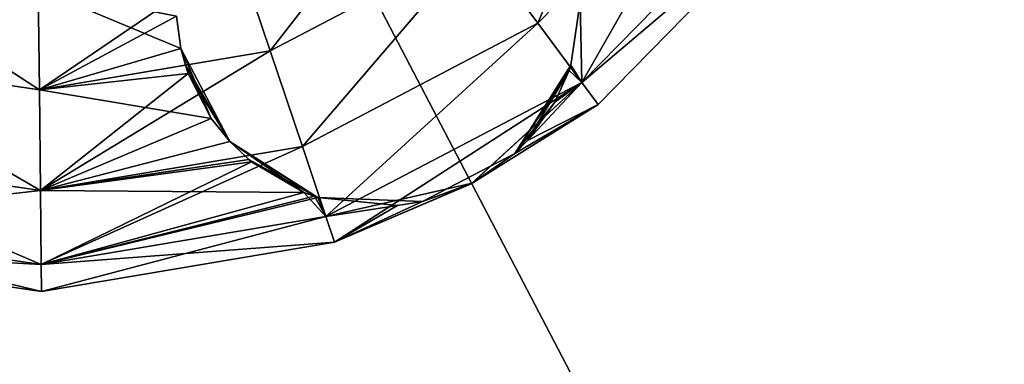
# Model space of a CAD drawing. Header units: millimetres. Extents: x -336 to 335, y 1 to 253.
# Tile 17 of 155: x -169.74 to -156.58, y 34.98 to 39.59. Entities that reach past the tile are written whole.
import ezdxf

# ---------------------------------------------------------------- set-up
doc = ezdxf.new("R2010")
doc.units = ezdxf.units.MM
doc.header["$LTSCALE"] = 25.4
doc.layers.get('0').update_dxf_attribs({"true_color": 0xff5454})

# ---------------------------------------------------------------- blocks, each defined once
blk = doc.blocks.new('COBA-ANTIQUE-III-9043.STL')
at = {"color": 39, "true_color": 0x42361f}
mesh = blk.add_polyface(dxfattribs=at)
corners = [(-276.053, 252.314, 161.661), (-145.013, 1.658, 161.661), (-335.861, 61.466, 161.661), (-85.205, 192.506, 161.661)]
mesh.append_faces([[corners[k] for k in face] for face in [(0, 1, 2), (1, 0, 3)]], dxfattribs={"vtx0": -1, "color": 39})
mesh = blk.add_polyface(dxfattribs=at)
corners = [(-145.013, 1.658, 167.061), (-276.053, 252.314, 167.061), (-335.861, 61.466, 167.061), (-85.205, 192.506, 167.061)]
mesh.append_faces([[corners[k] for k in face] for face in [(0, 1, 2), (1, 0, 3)]], dxfattribs={"vtx0": -1, "color": 39})
at = {"color": 29, "true_color": 0x40301e}
mesh = blk.add_polyface(dxfattribs=at)
corners = [(-145.013, 1.658, 167.061), (-335.861, 61.466, 161.661), (-145.013, 1.658, 161.661), (-335.861, 61.466, 167.061)]
mesh.append_faces([[corners[k] for k in face] for face in [(0, 1, 2), (1, 0, 3)]], dxfattribs={"vtx0": -1, "color": 29})
at = {"color": 250, "true_color": 0x262626}
mesh = blk.add_polyface(dxfattribs=at)
corners = [(-162.816, 39.544, 153.999), (-161.432, 42.863, 154.361), (-163.621, 40.628, 154.361), (-160.331, 42.081, 153.999)]
mesh.append_faces([[corners[k] for k in face] for face in [(0, 1, 2), (1, 0, 3)]], dxfattribs={"vtx0": -1, "color": 250})
mesh = blk.add_polyface(dxfattribs=at)
corners = [(-161.432, 42.863, 1.961), (-162.816, 39.544, 2.323), (-163.621, 40.628, 1.961), (-160.331, 42.081, 2.323)]
mesh.append_faces([[corners[k] for k in face] for face in [(0, 1, 2), (1, 0, 3)]], dxfattribs={"vtx0": -1, "color": 250})
mesh = blk.add_polyface(dxfattribs=at)
corners = [(-162.227, 38.751, 153.011), (-160.331, 42.081, 153.999), (-162.816, 39.544, 153.999), (-159.526, 41.509, 153.011)]
mesh.append_faces([[corners[k] for k in face] for face in [(0, 1, 2), (1, 0, 3)]], dxfattribs={"vtx0": -1, "color": 250})
mesh = blk.add_polyface(dxfattribs=at)
corners = [(-160.331, 42.081, 2.323), (-162.227, 38.751, 3.311), (-162.816, 39.544, 2.323), (-159.526, 41.509, 3.311)]
mesh.append_faces([[corners[k] for k in face] for face in [(0, 1, 2), (1, 0, 3)]], dxfattribs={"vtx0": -1, "color": 250})
mesh = blk.add_polyface(dxfattribs=at)
corners = [(-166.394, 39.178, 154.361), (-164.426, 41.712, 153.999), (-166.824, 40.458, 153.999), (-163.621, 40.628, 154.361)]
mesh.append_faces([[corners[k] for k in face] for face in [(0, 1, 2), (1, 0, 3)]], dxfattribs={"vtx0": -1, "color": 250})
mesh = blk.add_polyface(dxfattribs=at)
corners = [(-164.426, 41.712, 2.323), (-166.394, 39.178, 1.961), (-166.824, 40.458, 2.323), (-163.621, 40.628, 1.961)]
mesh.append_faces([[corners[k] for k in face] for face in [(0, 1, 2), (1, 0, 3)]], dxfattribs={"vtx0": -1, "color": 250})
mesh = blk.add_polyface(dxfattribs=at)
corners = [(-159.526, 41.509, 150.311), (-162.227, 38.751, 150.311), (-162.25, 39.829, 149.4)]
mesh.append_faces([[corners[k] for k in face] for face in [(0, 1, 2)]], dxfattribs={"color": 250})
mesh = blk.add_polyface(dxfattribs=at)
corners = [(-159.526, 41.509, 6.011), (-162.25, 39.829, 6.922), (-162.227, 38.751, 6.011)]
mesh.append_faces([[corners[k] for k in face] for face in [(0, 1, 2)]], dxfattribs={"color": 250})
mesh = blk.add_polyface(dxfattribs=at)
corners = [(-162.227, 38.751, 150.311), (-159.231, 41.299, 151.661), (-162.011, 38.46, 151.661), (-159.526, 41.509, 150.311)]
mesh.append_faces([[corners[k] for k in face] for face in [(0, 1, 2), (1, 0, 3)]], dxfattribs={"vtx0": -1, "color": 250})
mesh = blk.add_polyface(dxfattribs=at)
corners = [(-159.231, 41.299, 151.661), (-162.227, 38.751, 153.011), (-162.011, 38.46, 151.661), (-159.526, 41.509, 153.011)]
mesh.append_faces([[corners[k] for k in face] for face in [(0, 1, 2), (1, 0, 3)]], dxfattribs={"vtx0": -1, "color": 250})
mesh = blk.add_polyface(dxfattribs=at)
corners = [(-162.227, 38.751, 3.311), (-159.231, 41.299, 4.661), (-162.011, 38.46, 4.661), (-159.526, 41.509, 3.311)]
mesh.append_faces([[corners[k] for k in face] for face in [(0, 1, 2), (1, 0, 3)]], dxfattribs={"vtx0": -1, "color": 250})
mesh = blk.add_polyface(dxfattribs=at)
corners = [(-159.231, 41.299, 4.661), (-162.227, 38.751, 6.011), (-162.011, 38.46, 4.661), (-159.526, 41.509, 6.011)]
mesh.append_faces([[corners[k] for k in face] for face in [(0, 1, 2), (1, 0, 3)]], dxfattribs={"vtx0": -1, "color": 250})
mesh = blk.add_polyface(dxfattribs=at)
corners = [(-165.963, 37.899, 153.999), (-163.621, 40.628, 154.361), (-166.394, 39.178, 154.361), (-162.816, 39.544, 153.999)]
mesh.append_faces([[corners[k] for k in face] for face in [(0, 1, 2), (1, 0, 3)]], dxfattribs={"vtx0": -1, "color": 250})
mesh = blk.add_polyface(dxfattribs=at)
corners = [(-163.621, 40.628, 1.961), (-165.963, 37.899, 2.323), (-166.394, 39.178, 1.961), (-162.816, 39.544, 2.323)]
mesh.append_faces([[corners[k] for k in face] for face in [(0, 1, 2), (1, 0, 3)]], dxfattribs={"vtx0": -1, "color": 250})
mesh = blk.add_polyface(dxfattribs=at)
corners = [(-169.478, 38.656, 154.361), (-166.824, 40.458, 153.999), (-169.493, 40.006, 153.999), (-166.394, 39.178, 154.361)]
mesh.append_faces([[corners[k] for k in face] for face in [(0, 1, 2), (1, 0, 3)]], dxfattribs={"vtx0": -1, "color": 250})
mesh = blk.add_polyface(dxfattribs=at)
corners = [(-166.824, 40.458, 2.323), (-169.478, 38.656, 1.961), (-169.493, 40.006, 2.323), (-166.394, 39.178, 1.961)]
mesh.append_faces([[corners[k] for k in face] for face in [(0, 1, 2), (1, 0, 3)]], dxfattribs={"vtx0": -1, "color": 250})
mesh = blk.add_polyface(dxfattribs=at)
corners = [(-169.478, 38.656, 154.361), (-172.17, 40.402, 153.999), (-172.574, 39.114, 154.361), (-169.493, 40.006, 153.999)]
mesh.append_faces([[corners[k] for k in face] for face in [(0, 1, 2), (1, 0, 3)]], dxfattribs={"vtx0": -1, "color": 250})
mesh = blk.add_polyface(dxfattribs=at)
corners = [(-172.17, 40.402, 149.323), (-169.478, 38.656, 148.961), (-172.574, 39.114, 148.961), (-169.493, 40.006, 149.323)]
mesh.append_faces([[corners[k] for k in face] for face in [(0, 1, 2), (1, 0, 3)]], dxfattribs={"vtx0": -1, "color": 250})
mesh = blk.add_polyface(dxfattribs=at)
corners = [(-172.17, 40.402, 2.323), (-169.478, 38.656, 1.961), (-172.574, 39.114, 1.961), (-169.493, 40.006, 2.323)]
mesh.append_faces([[corners[k] for k in face] for face in [(0, 1, 2), (1, 0, 3)]], dxfattribs={"vtx0": -1, "color": 250})
mesh = blk.add_polyface(dxfattribs=at)
corners = [(-169.478, 38.656, 7.361), (-172.17, 40.402, 6.999), (-172.574, 39.114, 7.361), (-169.493, 40.006, 6.999)]
mesh.append_faces([[corners[k] for k in face] for face in [(0, 1, 2), (1, 0, 3)]], dxfattribs={"vtx0": -1, "color": 250})
mesh = blk.add_polyface(dxfattribs=at)
corners = [(-167.646, 39.641, 149.076), (-169.478, 38.656, 148.961), (-169.493, 40.006, 149.323)]
mesh.append_faces([[corners[k] for k in face] for face in [(0, 1, 2)]], dxfattribs={"color": 250})
mesh = blk.add_polyface(dxfattribs=at)
corners = [(-167.586, 39.208, 7.339), (-167.646, 39.641, 7.246), (-169.493, 40.006, 6.999)]
mesh.append_faces([[corners[k] for k in face] for face in [(0, 1, 2)]], dxfattribs={"color": 250})
mesh = blk.add_polyface(dxfattribs=at)
corners = [(-167.586, 39.208, 7.339), (-169.493, 40.006, 6.999), (-169.478, 38.656, 7.361)]
mesh.append_faces([[corners[k] for k in face] for face in [(0, 1, 2)]], dxfattribs={"color": 250})
mesh = blk.add_polyface(dxfattribs=at)
corners = [(-162.25, 39.829, 149.4), (-162.227, 38.751, 150.311), (-162.375, 38.984, 149.919)]
mesh.append_faces([[corners[k] for k in face] for face in [(0, 1, 2)]], dxfattribs={"color": 250})
mesh = blk.add_polyface(dxfattribs=at)
corners = [(-162.25, 39.829, 6.922), (-162.375, 38.984, 149.919), (-162.375, 38.984, 6.403), (-162.25, 39.829, 149.4)]
mesh.append_faces([[corners[k] for k in face] for face in [(0, 1, 2), (1, 0, 3)]], dxfattribs={"vtx0": -1, "color": 250})
mesh = blk.add_polyface(dxfattribs=at)
corners = [(-162.25, 39.829, 6.922), (-162.375, 38.984, 6.403), (-162.227, 38.751, 6.011)]
mesh.append_faces([[corners[k] for k in face] for face in [(0, 1, 2)]], dxfattribs={"color": 250})
mesh = blk.add_polyface(dxfattribs=at)
corners = [(-167.586, 39.208, 148.983), (-169.478, 38.656, 148.961), (-167.646, 39.641, 149.076)]
mesh.append_faces([[corners[k] for k in face] for face in [(0, 1, 2)]], dxfattribs={"color": 250})
mesh = blk.add_polyface(dxfattribs=at)
corners = [(-167.646, 39.641, 149.076), (-167.586, 39.208, 7.339), (-167.586, 39.208, 148.983), (-167.646, 39.641, 7.246)]
mesh.append_faces([[corners[k] for k in face] for face in [(0, 1, 2), (1, 0, 3)]], dxfattribs={"vtx0": -1, "color": 250})
mesh = blk.add_polyface(dxfattribs=at)
corners = [(-165.648, 36.962, 153.011), (-162.816, 39.544, 153.999), (-165.963, 37.899, 153.999), (-162.227, 38.751, 153.011)]
mesh.append_faces([[corners[k] for k in face] for face in [(0, 1, 2), (1, 0, 3)]], dxfattribs={"vtx0": -1, "color": 250})
mesh = blk.add_polyface(dxfattribs=at)
corners = [(-162.816, 39.544, 2.323), (-165.648, 36.962, 3.311), (-165.963, 37.899, 2.323), (-162.227, 38.751, 3.311)]
mesh.append_faces([[corners[k] for k in face] for face in [(0, 1, 2), (1, 0, 3)]], dxfattribs={"vtx0": -1, "color": 250})
mesh = blk.add_polyface(dxfattribs=at)
corners = [(-169.464, 37.307, 153.999), (-172.574, 39.114, 154.361), (-172.977, 37.825, 153.999), (-169.478, 38.656, 154.361)]
mesh.append_faces([[corners[k] for k in face] for face in [(0, 1, 2), (1, 0, 3)]], dxfattribs={"vtx0": -1, "color": 250})
mesh = blk.add_polyface(dxfattribs=at)
corners = [(-172.574, 39.114, 148.961), (-169.464, 37.307, 149.323), (-172.977, 37.825, 149.323), (-169.478, 38.656, 148.961)]
mesh.append_faces([[corners[k] for k in face] for face in [(0, 1, 2), (1, 0, 3)]], dxfattribs={"vtx0": -1, "color": 250})
mesh = blk.add_polyface(dxfattribs=at)
corners = [(-172.574, 39.114, 1.961), (-169.464, 37.307, 2.323), (-172.977, 37.825, 2.323), (-169.478, 38.656, 1.961)]
mesh.append_faces([[corners[k] for k in face] for face in [(0, 1, 2), (1, 0, 3)]], dxfattribs={"vtx0": -1, "color": 250})
mesh = blk.add_polyface(dxfattribs=at)
corners = [(-169.464, 37.307, 6.999), (-172.574, 39.114, 7.361), (-172.977, 37.825, 6.999), (-169.478, 38.656, 7.361)]
mesh.append_faces([[corners[k] for k in face] for face in [(0, 1, 2), (1, 0, 3)]], dxfattribs={"vtx0": -1, "color": 250})
mesh = blk.add_polyface(dxfattribs=at)
corners = [(-167.526, 38.985, 148.963), (-169.478, 38.656, 148.961), (-167.586, 39.208, 148.983)]
mesh.append_faces([[corners[k] for k in face] for face in [(0, 1, 2)]], dxfattribs={"color": 250})
mesh = blk.add_polyface(dxfattribs=at)
corners = [(-167.526, 38.985, 7.359), (-167.586, 39.208, 7.339), (-169.478, 38.656, 7.361)]
mesh.append_faces([[corners[k] for k in face] for face in [(0, 1, 2)]], dxfattribs={"color": 250})
mesh = blk.add_polyface(dxfattribs=at)
corners = [(-169.464, 37.307, 153.999), (-166.394, 39.178, 154.361), (-169.478, 38.656, 154.361), (-165.963, 37.899, 153.999)]
mesh.append_faces([[corners[k] for k in face] for face in [(0, 1, 2), (1, 0, 3)]], dxfattribs={"vtx0": -1, "color": 250})
mesh = blk.add_polyface(dxfattribs=at)
corners = [(-166.394, 39.178, 1.961), (-169.464, 37.307, 2.323), (-169.478, 38.656, 1.961), (-165.963, 37.899, 2.323)]
mesh.append_faces([[corners[k] for k in face] for face in [(0, 1, 2), (1, 0, 3)]], dxfattribs={"vtx0": -1, "color": 250})
mesh = blk.add_polyface(dxfattribs=at)
corners = [(-167.586, 39.208, 7.339), (-167.489, 38.875, 148.961), (-167.526, 38.985, 148.963)]
mesh.append_faces([[corners[k] for k in face] for face in [(0, 1, 2)]], dxfattribs={"color": 250})
mesh = blk.add_polyface(dxfattribs=at)
corners = [(-167.586, 39.208, 7.339), (-167.526, 38.985, 148.963), (-167.586, 39.208, 148.983)]
mesh.append_faces([[corners[k] for k in face] for face in [(0, 1, 2)]], dxfattribs={"color": 250})
mesh = blk.add_polyface(dxfattribs=at)
corners = [(-167.586, 39.208, 7.339), (-167.526, 38.985, 7.359), (-166.933, 37.962, 149.16)]
mesh.append_faces([[corners[k] for k in face] for face in [(0, 1, 2)]], dxfattribs={"color": 250})
mesh = blk.add_polyface(dxfattribs=at)
corners = [(-167.586, 39.208, 7.339), (-166.933, 37.962, 149.16), (-167.181, 38.273, 149.042)]
mesh.append_faces([[corners[k] for k in face] for face in [(0, 1, 2)]], dxfattribs={"color": 250})
mesh = blk.add_polyface(dxfattribs=at)
corners = [(-167.586, 39.208, 7.339), (-167.181, 38.273, 149.042), (-167.489, 38.875, 148.961)]
mesh.append_faces([[corners[k] for k in face] for face in [(0, 1, 2)]], dxfattribs={"color": 250})
mesh = blk.add_polyface(dxfattribs=at)
corners = [(-167.489, 38.875, 148.961), (-169.478, 38.656, 148.961), (-167.526, 38.985, 148.963)]
mesh.append_faces([[corners[k] for k in face] for face in [(0, 1, 2)]], dxfattribs={"color": 250})
mesh = blk.add_polyface(dxfattribs=at)
corners = [(-167.489, 38.875, 7.361), (-167.526, 38.985, 7.359), (-169.478, 38.656, 7.361)]
mesh.append_faces([[corners[k] for k in face] for face in [(0, 1, 2)]], dxfattribs={"color": 250})
mesh = blk.add_polyface(dxfattribs=at)
corners = [(-167.526, 38.985, 7.359), (-167.489, 38.875, 7.361), (-166.933, 37.962, 149.16)]
mesh.append_faces([[corners[k] for k in face] for face in [(0, 1, 2)]], dxfattribs={"color": 250})
mesh = blk.add_polyface(dxfattribs=at)
corners = [(-162.375, 38.984, 149.919), (-163.124, 37.805, 5.281), (-162.953, 37.977, 5.489)]
mesh.append_faces([[corners[k] for k in face] for face in [(0, 1, 2)]], dxfattribs={"color": 250})
mesh = blk.add_polyface(dxfattribs=at)
corners = [(-162.375, 38.984, 149.919), (-162.398, 38.912, 149.972), (-163.124, 37.805, 5.281)]
mesh.append_faces([[corners[k] for k in face] for face in [(0, 1, 2)]], dxfattribs={"color": 250})
mesh = blk.add_polyface(dxfattribs=at)
corners = [(-162.375, 38.984, 149.919), (-162.953, 37.977, 5.489), (-162.398, 38.912, 6.35)]
mesh.append_faces([[corners[k] for k in face] for face in [(0, 1, 2)]], dxfattribs={"color": 250})
mesh = blk.add_polyface(dxfattribs=at)
corners = [(-162.227, 38.751, 150.311), (-162.398, 38.912, 149.972), (-162.375, 38.984, 149.919)]
mesh.append_faces([[corners[k] for k in face] for face in [(0, 1, 2)]], dxfattribs={"color": 250})
mesh = blk.add_polyface(dxfattribs=at)
corners = [(-162.375, 38.984, 149.919), (-162.398, 38.912, 6.35), (-162.375, 38.984, 6.403)]
mesh.append_faces([[corners[k] for k in face] for face in [(0, 1, 2)]], dxfattribs={"color": 250})
mesh = blk.add_polyface(dxfattribs=at)
corners = [(-162.375, 38.984, 6.403), (-162.398, 38.912, 6.35), (-162.227, 38.751, 6.011)]
mesh.append_faces([[corners[k] for k in face] for face in [(0, 1, 2)]], dxfattribs={"color": 250})
mesh = blk.add_polyface(dxfattribs=at)
corners = [(-167.489, 38.875, 148.961), (-169.464, 37.307, 149.323), (-169.478, 38.656, 148.961)]
mesh.append_faces([[corners[k] for k in face] for face in [(0, 1, 2)]], dxfattribs={"color": 250})
mesh = blk.add_polyface(dxfattribs=at)
corners = [(-167.181, 38.273, 7.28), (-167.489, 38.875, 7.361), (-169.478, 38.656, 7.361)]
mesh.append_faces([[corners[k] for k in face] for face in [(0, 1, 2)]], dxfattribs={"color": 250})
mesh = blk.add_polyface(dxfattribs=at)
corners = [(-167.181, 38.273, 149.042), (-169.464, 37.307, 149.323), (-167.489, 38.875, 148.961)]
mesh.append_faces([[corners[k] for k in face] for face in [(0, 1, 2)]], dxfattribs={"color": 250})
mesh = blk.add_polyface(dxfattribs=at)
corners = [(-167.489, 38.875, 7.361), (-167.181, 38.273, 7.28), (-166.933, 37.962, 149.16)]
mesh.append_faces([[corners[k] for k in face] for face in [(0, 1, 2)]], dxfattribs={"color": 250})
mesh = blk.add_polyface(dxfattribs=at)
corners = [(-162.398, 38.912, 149.972), (-162.587, 38.488, 150.318), (-163.124, 37.805, 5.281)]
mesh.append_faces([[corners[k] for k in face] for face in [(0, 1, 2)]], dxfattribs={"color": 250})
mesh = blk.add_polyface(dxfattribs=at)
corners = [(-162.398, 38.912, 6.35), (-162.953, 37.977, 5.489), (-162.227, 38.751, 6.011)]
mesh.append_faces([[corners[k] for k in face] for face in [(0, 1, 2)]], dxfattribs={"color": 250})
mesh = blk.add_polyface(dxfattribs=at)
corners = [(-162.587, 38.488, 150.318), (-162.398, 38.912, 149.972), (-162.227, 38.751, 150.311)]
mesh.append_faces([[corners[k] for k in face] for face in [(0, 1, 2)]], dxfattribs={"color": 250})
mesh = blk.add_polyface(dxfattribs=at)
corners = [(-165.648, 36.962, 153.011), (-165.532, 36.619, 151.661), (-162.227, 38.751, 153.011)]
mesh.append_faces([[corners[k] for k in face] for face in [(0, 1, 2)]], dxfattribs={"color": 250})
mesh = blk.add_polyface(dxfattribs=at)
corners = [(-163.692, 37.405, 4.669), (-165.648, 36.962, 3.311), (-162.227, 38.751, 3.311)]
mesh.append_faces([[corners[k] for k in face] for face in [(0, 1, 2)]], dxfattribs={"color": 250})
mesh = blk.add_polyface(dxfattribs=at)
corners = [(-162.227, 38.751, 153.011), (-165.532, 36.619, 151.661), (-163.707, 37.397, 151.653)]
mesh.append_faces([[corners[k] for k in face] for face in [(0, 1, 2)]], dxfattribs={"color": 250})
mesh = blk.add_polyface(dxfattribs=at)
corners = [(-162.227, 38.751, 153.011), (-163.707, 37.397, 151.653), (-162.011, 38.46, 151.661)]
mesh.append_faces([[corners[k] for k in face] for face in [(0, 1, 2)]], dxfattribs={"color": 250})
mesh = blk.add_polyface(dxfattribs=at)
corners = [(-163.692, 37.405, 4.669), (-162.227, 38.751, 3.311), (-162.011, 38.46, 4.661)]
mesh.append_faces([[corners[k] for k in face] for face in [(0, 1, 2)]], dxfattribs={"color": 250})
mesh = blk.add_polyface(dxfattribs=at)
corners = [(-162.011, 38.46, 151.661), (-162.953, 37.977, 150.833), (-162.227, 38.751, 150.311)]
mesh.append_faces([[corners[k] for k in face] for face in [(0, 1, 2)]], dxfattribs={"color": 250})
mesh = blk.add_polyface(dxfattribs=at)
corners = [(-162.953, 37.977, 150.833), (-162.587, 38.488, 150.318), (-162.227, 38.751, 150.311)]
mesh.append_faces([[corners[k] for k in face] for face in [(0, 1, 2)]], dxfattribs={"color": 250})
mesh = blk.add_polyface(dxfattribs=at)
corners = [(-162.227, 38.751, 6.011), (-162.953, 37.977, 5.489), (-162.011, 38.46, 4.661)]
mesh.append_faces([[corners[k] for k in face] for face in [(0, 1, 2)]], dxfattribs={"color": 250})
mesh = blk.add_polyface(dxfattribs=at)
corners = [(-167.181, 38.273, 7.28), (-169.478, 38.656, 7.361), (-169.464, 37.307, 6.999)]
mesh.append_faces([[corners[k] for k in face] for face in [(0, 1, 2)]], dxfattribs={"color": 250})
mesh = blk.add_polyface(dxfattribs=at)
corners = [(-162.011, 38.46, 151.661), (-163.707, 37.397, 151.653), (-163.124, 37.805, 151.041)]
mesh.append_faces([[corners[k] for k in face] for face in [(0, 1, 2)]], dxfattribs={"color": 250})
mesh = blk.add_polyface(dxfattribs=at)
corners = [(-163.124, 37.805, 5.281), (-163.692, 37.405, 4.669), (-162.011, 38.46, 4.661)]
mesh.append_faces([[corners[k] for k in face] for face in [(0, 1, 2)]], dxfattribs={"color": 250})
mesh = blk.add_polyface(dxfattribs=at)
corners = [(-162.587, 38.488, 150.318), (-162.953, 37.977, 150.833), (-163.124, 37.805, 5.281)]
mesh.append_faces([[corners[k] for k in face] for face in [(0, 1, 2)]], dxfattribs={"color": 250})
mesh = blk.add_polyface(dxfattribs=at)
corners = [(-162.011, 38.46, 151.661), (-163.124, 37.805, 151.041), (-162.953, 37.977, 150.833)]
mesh.append_faces([[corners[k] for k in face] for face in [(0, 1, 2)]], dxfattribs={"color": 250})
mesh = blk.add_polyface(dxfattribs=at)
corners = [(-162.953, 37.977, 5.489), (-163.124, 37.805, 5.281), (-162.011, 38.46, 4.661)]
mesh.append_faces([[corners[k] for k in face] for face in [(0, 1, 2)]], dxfattribs={"color": 250})
mesh = blk.add_polyface(dxfattribs=at)
corners = [(-166.933, 37.962, 149.16), (-169.464, 37.307, 149.323), (-167.181, 38.273, 149.042)]
mesh.append_faces([[corners[k] for k in face] for face in [(0, 1, 2)]], dxfattribs={"color": 250})
mesh = blk.add_polyface(dxfattribs=at)
corners = [(-166.933, 37.962, 7.162), (-167.181, 38.273, 7.28), (-169.464, 37.307, 6.999)]
mesh.append_faces([[corners[k] for k in face] for face in [(0, 1, 2)]], dxfattribs={"color": 250})
mesh = blk.add_polyface(dxfattribs=at)
corners = [(-167.181, 38.273, 7.28), (-166.933, 37.962, 7.162), (-166.933, 37.962, 149.16)]
mesh.append_faces([[corners[k] for k in face] for face in [(0, 1, 2)]], dxfattribs={"color": 250})
mesh = blk.add_polyface(dxfattribs=at)
corners = [(-166.68, 37.721, 149.302), (-169.464, 37.307, 149.323), (-166.933, 37.962, 149.16)]
mesh.append_faces([[corners[k] for k in face] for face in [(0, 1, 2)]], dxfattribs={"color": 250})
mesh = blk.add_polyface(dxfattribs=at)
corners = [(-166.68, 37.721, 7.02), (-166.933, 37.962, 7.162), (-169.464, 37.307, 6.999)]
mesh.append_faces([[corners[k] for k in face] for face in [(0, 1, 2)]], dxfattribs={"color": 250})
mesh = blk.add_polyface(dxfattribs=at)
corners = [(-165.756, 37.217, 149.918), (-166.933, 37.962, 7.162), (-166.68, 37.721, 7.02)]
mesh.append_faces([[corners[k] for k in face] for face in [(0, 1, 2)]], dxfattribs={"color": 250})
mesh = blk.add_polyface(dxfattribs=at)
corners = [(-165.756, 37.217, 149.918), (-165.8, 37.231, 149.887), (-166.933, 37.962, 7.162)]
mesh.append_faces([[corners[k] for k in face] for face in [(0, 1, 2)]], dxfattribs={"color": 250})
mesh = blk.add_polyface(dxfattribs=at)
corners = [(-165.8, 37.231, 149.887), (-165.942, 37.283, 149.785), (-166.933, 37.962, 7.162)]
mesh.append_faces([[corners[k] for k in face] for face in [(0, 1, 2)]], dxfattribs={"color": 250})
mesh = blk.add_polyface(dxfattribs=at)
corners = [(-165.942, 37.283, 149.785), (-166.644, 37.691, 149.324), (-166.933, 37.962, 7.162)]
mesh.append_faces([[corners[k] for k in face] for face in [(0, 1, 2)]], dxfattribs={"color": 250})
mesh = blk.add_polyface(dxfattribs=at)
corners = [(-166.68, 37.721, 149.302), (-166.933, 37.962, 149.16), (-166.933, 37.962, 7.162)]
mesh.append_faces([[corners[k] for k in face] for face in [(0, 1, 2)]], dxfattribs={"color": 250})
mesh = blk.add_polyface(dxfattribs=at)
corners = [(-166.644, 37.691, 149.324), (-166.68, 37.721, 149.302), (-166.933, 37.962, 7.162)]
mesh.append_faces([[corners[k] for k in face] for face in [(0, 1, 2)]], dxfattribs={"color": 250})
mesh = blk.add_polyface(dxfattribs=at)
corners = [(-162.953, 37.977, 150.833), (-163.124, 37.805, 151.041), (-163.124, 37.805, 5.281)]
mesh.append_faces([[corners[k] for k in face] for face in [(0, 1, 2)]], dxfattribs={"color": 250})
mesh = blk.add_polyface(dxfattribs=at)
corners = [(-169.464, 37.307, 153.999), (-173.273, 36.882, 153.011), (-169.454, 36.318, 153.011), (-172.977, 37.825, 153.999)]
mesh.append_faces([[corners[k] for k in face] for face in [(0, 1, 2), (1, 0, 3)]], dxfattribs={"vtx0": -1, "color": 250})
mesh = blk.add_polyface(dxfattribs=at)
corners = [(-169.454, 36.318, 150.311), (-172.977, 37.825, 149.323), (-169.464, 37.307, 149.323), (-173.273, 36.882, 150.311)]
mesh.append_faces([[corners[k] for k in face] for face in [(0, 1, 2), (1, 0, 3)]], dxfattribs={"vtx0": -1, "color": 250})
mesh = blk.add_polyface(dxfattribs=at)
corners = [(-169.454, 36.318, 3.311), (-172.977, 37.825, 2.323), (-169.464, 37.307, 2.323), (-173.273, 36.882, 3.311)]
mesh.append_faces([[corners[k] for k in face] for face in [(0, 1, 2), (1, 0, 3)]], dxfattribs={"vtx0": -1, "color": 250})
mesh = blk.add_polyface(dxfattribs=at)
corners = [(-169.464, 37.307, 6.999), (-173.273, 36.882, 6.011), (-169.454, 36.318, 6.011), (-172.977, 37.825, 6.999)]
mesh.append_faces([[corners[k] for k in face] for face in [(0, 1, 2), (1, 0, 3)]], dxfattribs={"vtx0": -1, "color": 250})
mesh = blk.add_polyface(dxfattribs=at)
corners = [(-169.454, 36.318, 153.011), (-165.963, 37.899, 153.999), (-169.464, 37.307, 153.999), (-165.648, 36.962, 153.011)]
mesh.append_faces([[corners[k] for k in face] for face in [(0, 1, 2), (1, 0, 3)]], dxfattribs={"vtx0": -1, "color": 250})
mesh = blk.add_polyface(dxfattribs=at)
corners = [(-165.963, 37.899, 2.323), (-169.454, 36.318, 3.311), (-169.464, 37.307, 2.323), (-165.648, 36.962, 3.311)]
mesh.append_faces([[corners[k] for k in face] for face in [(0, 1, 2), (1, 0, 3)]], dxfattribs={"vtx0": -1, "color": 250})
mesh = blk.add_polyface(dxfattribs=at)
corners = [(-163.124, 37.805, 5.281), (-164.358, 37.16, 5.281), (-163.692, 37.405, 4.669)]
mesh.append_faces([[corners[k] for k in face] for face in [(0, 1, 2)]], dxfattribs={"color": 250})
mesh = blk.add_polyface(dxfattribs=at)
corners = [(-163.707, 37.397, 151.653), (-164.358, 37.16, 151.041), (-163.124, 37.805, 151.041)]
mesh.append_faces([[corners[k] for k in face] for face in [(0, 1, 2)]], dxfattribs={"color": 250})
mesh = blk.add_polyface(dxfattribs=at)
corners = [(-163.124, 37.805, 5.281), (-164.358, 37.16, 151.041), (-164.358, 37.16, 5.281), (-163.124, 37.805, 151.041)]
mesh.append_faces([[corners[k] for k in face] for face in [(0, 1, 2), (1, 0, 3)]], dxfattribs={"vtx0": -1, "color": 250})
mesh = blk.add_polyface(dxfattribs=at)
corners = [(-166.644, 37.691, 149.324), (-169.464, 37.307, 149.323), (-166.68, 37.721, 149.302)]
mesh.append_faces([[corners[k] for k in face] for face in [(0, 1, 2)]], dxfattribs={"color": 250})
mesh = blk.add_polyface(dxfattribs=at)
corners = [(-166.644, 37.691, 6.998), (-166.68, 37.721, 7.02), (-169.464, 37.307, 6.999)]
mesh.append_faces([[corners[k] for k in face] for face in [(0, 1, 2)]], dxfattribs={"color": 250})
mesh = blk.add_polyface(dxfattribs=at)
corners = [(-166.644, 37.691, 149.324), (-169.454, 36.318, 150.311), (-169.464, 37.307, 149.323)]
mesh.append_faces([[corners[k] for k in face] for face in [(0, 1, 2)]], dxfattribs={"color": 250})
mesh = blk.add_polyface(dxfattribs=at)
corners = [(-165.942, 37.283, 6.537), (-166.644, 37.691, 6.998), (-169.464, 37.307, 6.999)]
mesh.append_faces([[corners[k] for k in face] for face in [(0, 1, 2)]], dxfattribs={"color": 250})
mesh = blk.add_polyface(dxfattribs=at)
corners = [(-165.942, 37.283, 149.785), (-169.454, 36.318, 150.311), (-166.644, 37.691, 149.324)]
mesh.append_faces([[corners[k] for k in face] for face in [(0, 1, 2)]], dxfattribs={"color": 250})
mesh = blk.add_polyface(dxfattribs=at)
corners = [(-165.756, 37.217, 149.918), (-166.68, 37.721, 7.02), (-166.644, 37.691, 6.998)]
mesh.append_faces([[corners[k] for k in face] for face in [(0, 1, 2)]], dxfattribs={"color": 250})
mesh = blk.add_polyface(dxfattribs=at)
corners = [(-165.756, 37.217, 149.918), (-166.644, 37.691, 6.998), (-165.942, 37.283, 6.537)]
mesh.append_faces([[corners[k] for k in face] for face in [(0, 1, 2)]], dxfattribs={"color": 250})
mesh = blk.add_polyface(dxfattribs=at)
corners = [(-163.692, 37.405, 4.669), (-165.532, 36.619, 4.661), (-165.648, 36.962, 3.311)]
mesh.append_faces([[corners[k] for k in face] for face in [(0, 1, 2)]], dxfattribs={"color": 250})
mesh = blk.add_polyface(dxfattribs=at)
corners = [(-164.358, 37.16, 5.281), (-165.532, 36.619, 4.661), (-163.692, 37.405, 4.669)]
mesh.append_faces([[corners[k] for k in face] for face in [(0, 1, 2)]], dxfattribs={"color": 250})
mesh = blk.add_polyface(dxfattribs=at)
corners = [(-165.532, 36.619, 151.661), (-164.358, 37.16, 151.041), (-163.707, 37.397, 151.653)]
mesh.append_faces([[corners[k] for k in face] for face in [(0, 1, 2)]], dxfattribs={"color": 250})
mesh = blk.add_polyface(dxfattribs=at)
corners = [(-165.942, 37.283, 6.537), (-169.464, 37.307, 6.999), (-169.454, 36.318, 6.011)]
mesh.append_faces([[corners[k] for k in face] for face in [(0, 1, 2)]], dxfattribs={"color": 250})
mesh = blk.add_polyface(dxfattribs=at)
corners = [(-169.454, 36.318, 150.311), (-165.942, 37.283, 149.785), (-165.648, 36.962, 150.311)]
mesh.append_faces([[corners[k] for k in face] for face in [(0, 1, 2)]], dxfattribs={"color": 250})
mesh = blk.add_polyface(dxfattribs=at)
corners = [(-165.942, 37.283, 6.537), (-169.454, 36.318, 6.011), (-165.8, 37.231, 6.435)]
mesh.append_faces([[corners[k] for k in face] for face in [(0, 1, 2)]], dxfattribs={"color": 250})
mesh = blk.add_polyface(dxfattribs=at)
corners = [(-165.648, 36.962, 150.311), (-165.942, 37.283, 149.785), (-165.8, 37.231, 149.887)]
mesh.append_faces([[corners[k] for k in face] for face in [(0, 1, 2)]], dxfattribs={"color": 250})
mesh = blk.add_polyface(dxfattribs=at)
corners = [(-165.756, 37.217, 149.918), (-165.942, 37.283, 6.537), (-165.8, 37.231, 6.435)]
mesh.append_faces([[corners[k] for k in face] for face in [(0, 1, 2)]], dxfattribs={"color": 250})
mesh = blk.add_polyface(dxfattribs=at)
corners = [(-165.8, 37.231, 6.435), (-169.454, 36.318, 6.011), (-165.756, 37.217, 6.404)]
mesh.append_faces([[corners[k] for k in face] for face in [(0, 1, 2)]], dxfattribs={"color": 250})
mesh = blk.add_polyface(dxfattribs=at)
corners = [(-165.756, 37.217, 6.404), (-169.454, 36.318, 6.011), (-165.648, 36.962, 6.011)]
mesh.append_faces([[corners[k] for k in face] for face in [(0, 1, 2)]], dxfattribs={"color": 250})
mesh = blk.add_polyface(dxfattribs=at)
corners = [(-165.648, 36.962, 150.311), (-165.8, 37.231, 149.887), (-165.756, 37.217, 149.918)]
mesh.append_faces([[corners[k] for k in face] for face in [(0, 1, 2)]], dxfattribs={"color": 250})
mesh = blk.add_polyface(dxfattribs=at)
corners = [(-165.756, 37.217, 149.918), (-165.8, 37.231, 6.435), (-165.756, 37.217, 6.404)]
mesh.append_faces([[corners[k] for k in face] for face in [(0, 1, 2)]], dxfattribs={"color": 250})
mesh = blk.add_polyface(dxfattribs=at)
corners = [(-164.691, 37.106, 150.754), (-165.648, 36.962, 150.311), (-165.756, 37.217, 149.918)]
mesh.append_faces([[corners[k] for k in face] for face in [(0, 1, 2)]], dxfattribs={"color": 250})
mesh = blk.add_polyface(dxfattribs=at)
corners = [(-164.691, 37.106, 150.754), (-165.756, 37.217, 149.918), (-165.756, 37.217, 6.404)]
mesh.append_faces([[corners[k] for k in face] for face in [(0, 1, 2)]], dxfattribs={"color": 250})
mesh = blk.add_polyface(dxfattribs=at)
corners = [(-164.358, 37.16, 151.041), (-164.691, 37.106, 150.754), (-165.756, 37.217, 6.404)]
mesh.append_faces([[corners[k] for k in face] for face in [(0, 1, 2)]], dxfattribs={"color": 250})
mesh = blk.add_polyface(dxfattribs=at)
corners = [(-164.358, 37.16, 151.041), (-165.756, 37.217, 6.404), (-164.691, 37.106, 5.568)]
mesh.append_faces([[corners[k] for k in face] for face in [(0, 1, 2)]], dxfattribs={"color": 250})
mesh = blk.add_polyface(dxfattribs=at)
corners = [(-165.756, 37.217, 6.404), (-165.648, 36.962, 6.011), (-164.691, 37.106, 5.568)]
mesh.append_faces([[corners[k] for k in face] for face in [(0, 1, 2)]], dxfattribs={"color": 250})
mesh = blk.add_polyface(dxfattribs=at)
corners = [(-165.532, 36.619, 151.661), (-164.691, 37.106, 150.754), (-164.358, 37.16, 151.041)]
mesh.append_faces([[corners[k] for k in face] for face in [(0, 1, 2)]], dxfattribs={"color": 250})
mesh = blk.add_polyface(dxfattribs=at)
corners = [(-164.691, 37.106, 5.568), (-165.532, 36.619, 4.661), (-164.358, 37.16, 5.281)]
mesh.append_faces([[corners[k] for k in face] for face in [(0, 1, 2)]], dxfattribs={"color": 250})
mesh = blk.add_polyface(dxfattribs=at)
corners = [(-164.358, 37.16, 151.041), (-164.691, 37.106, 5.568), (-164.358, 37.16, 5.281)]
mesh.append_faces([[corners[k] for k in face] for face in [(0, 1, 2)]], dxfattribs={"color": 250})
mesh = blk.add_polyface(dxfattribs=at)
corners = [(-165.532, 36.619, 151.661), (-165.648, 36.962, 150.311), (-164.691, 37.106, 150.754)]
mesh.append_faces([[corners[k] for k in face] for face in [(0, 1, 2)]], dxfattribs={"color": 250})
mesh = blk.add_polyface(dxfattribs=at)
corners = [(-165.648, 36.962, 6.011), (-165.532, 36.619, 4.661), (-164.691, 37.106, 5.568)]
mesh.append_faces([[corners[k] for k in face] for face in [(0, 1, 2)]], dxfattribs={"color": 250})
mesh = blk.add_polyface(dxfattribs=at)
corners = [(-169.45, 35.957, 151.661), (-173.273, 36.882, 150.311), (-169.454, 36.318, 150.311), (-173.381, 36.537, 151.661)]
mesh.append_faces([[corners[k] for k in face] for face in [(0, 1, 2), (1, 0, 3)]], dxfattribs={"vtx0": -1, "color": 250})
mesh = blk.add_polyface(dxfattribs=at)
corners = [(-169.454, 36.318, 153.011), (-173.381, 36.537, 151.661), (-169.45, 35.957, 151.661), (-173.273, 36.882, 153.011)]
mesh.append_faces([[corners[k] for k in face] for face in [(0, 1, 2), (1, 0, 3)]], dxfattribs={"vtx0": -1, "color": 250})
mesh = blk.add_polyface(dxfattribs=at)
corners = [(-169.45, 35.957, 4.661), (-173.273, 36.882, 3.311), (-169.454, 36.318, 3.311), (-173.381, 36.537, 4.661)]
mesh.append_faces([[corners[k] for k in face] for face in [(0, 1, 2), (1, 0, 3)]], dxfattribs={"vtx0": -1, "color": 250})
mesh = blk.add_polyface(dxfattribs=at)
corners = [(-169.454, 36.318, 6.011), (-173.381, 36.537, 4.661), (-169.45, 35.957, 4.661), (-173.273, 36.882, 6.011)]
mesh.append_faces([[corners[k] for k in face] for face in [(0, 1, 2), (1, 0, 3)]], dxfattribs={"vtx0": -1, "color": 250})
mesh = blk.add_polyface(dxfattribs=at)
corners = [(-165.532, 36.619, 151.661), (-169.454, 36.318, 150.311), (-165.648, 36.962, 150.311), (-169.45, 35.957, 151.661)]
mesh.append_faces([[corners[k] for k in face] for face in [(0, 1, 2), (1, 0, 3)]], dxfattribs={"vtx0": -1, "color": 250})
mesh = blk.add_polyface(dxfattribs=at)
corners = [(-165.648, 36.962, 153.011), (-169.45, 35.957, 151.661), (-165.532, 36.619, 151.661), (-169.454, 36.318, 153.011)]
mesh.append_faces([[corners[k] for k in face] for face in [(0, 1, 2), (1, 0, 3)]], dxfattribs={"vtx0": -1, "color": 250})
mesh = blk.add_polyface(dxfattribs=at)
corners = [(-165.648, 36.962, 6.011), (-169.45, 35.957, 4.661), (-165.532, 36.619, 4.661), (-169.454, 36.318, 6.011)]
mesh.append_faces([[corners[k] for k in face] for face in [(0, 1, 2), (1, 0, 3)]], dxfattribs={"vtx0": -1, "color": 250})
mesh = blk.add_polyface(dxfattribs=at)
corners = [(-165.532, 36.619, 4.661), (-169.454, 36.318, 3.311), (-165.648, 36.962, 3.311), (-169.45, 35.957, 4.661)]
mesh.append_faces([[corners[k] for k in face] for face in [(0, 1, 2), (1, 0, 3)]], dxfattribs={"vtx0": -1, "color": 250})

msp = doc.modelspace()

# ---------------------------------------------------------------- block references
at = {"color": 0}
msp.add_blockref('COBA-ANTIQUE-III-9043.STL', (0, 0), dxfattribs=at)

doc.saveas('drawing.dxf')
